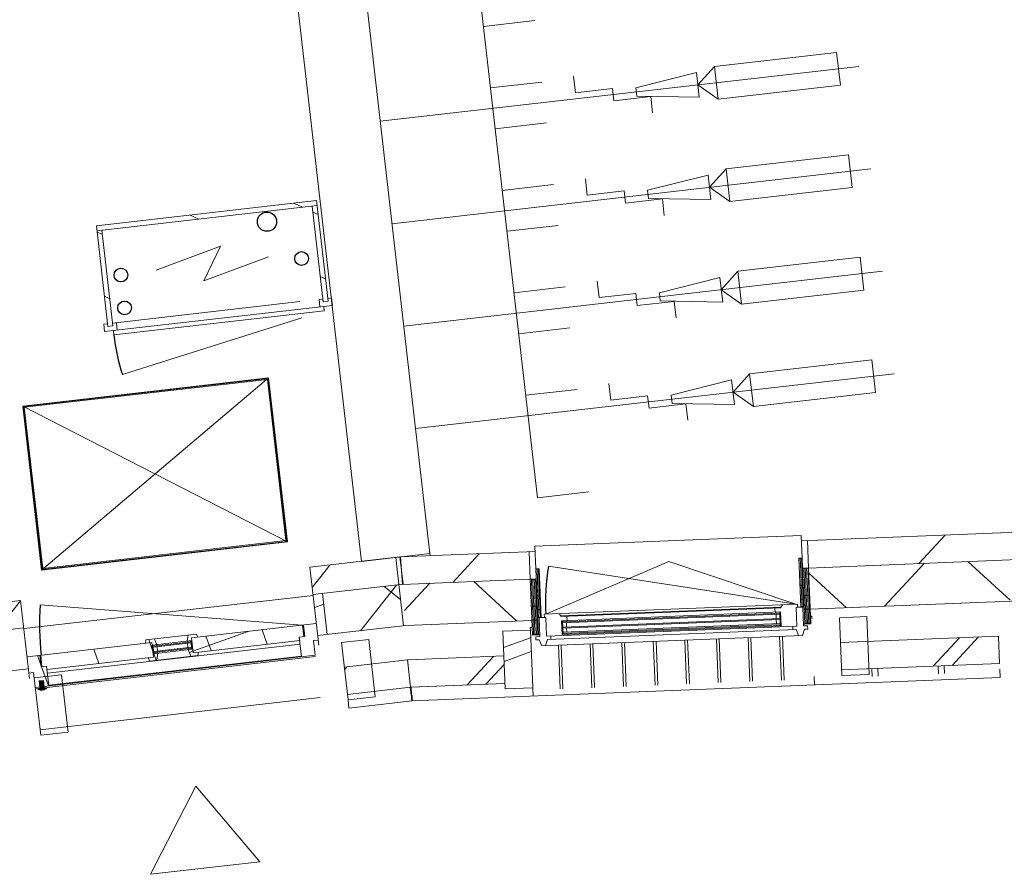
# Model space of a CAD drawing. Header units: metres. Extents: x 136266 to 136452, y 453403 to 453560.
# Tile 128 of 133: x 136327.42 to 136331, y 453534.25 to 453537.35. Entities that reach past the tile are written whole.
import ezdxf

# ---------------------------------------------------------------- set-up
doc = ezdxf.new("R2010")
doc.units = ezdxf.units.M
for name, color, linetype, lineweight in [('A-DETL-BEBOUWING', 253, 'Continuous', 9), ('A-DETL-GENF', 92, 'Continuous', 5), ('A-DETL-GENF-4', 252, 'Continuous', 9), ('A-FLOR', 192, 'Continuous', 5)]:
    doc.layers.add(name, color=color, linetype=linetype, lineweight=lineweight)
pattern_1 = [(76.77799999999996, (1020.113961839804, 631.9547653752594), (-389.3964602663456, 91.48987229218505), [])]
pattern_2 = [(45.00000000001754, (-3.875597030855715e-06, -2.347806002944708e-05), (-141.4213562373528, 141.4213562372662), []), (135.0000000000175, (-3.875597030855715e-06, -2.347806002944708e-05), (-141.4213562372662, -141.4213562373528), [])]
pattern_3 = [(0, (0, 0), (0, 200), [])]

# ---------------------------------------------------------------- blocks, each defined once
blk = doc.blocks.new('859-DO-0010 29-09-2022')
at = {"layer": 'A-DETL-BEBOUWING'}
h = blk.add_hatch(dxfattribs=at)
h.set_pattern_fill('FP_1334', color=256, angle=44.99999999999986, style=0, pattern_type=2)
h.set_pattern_definition([(72.53299999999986, (37787.89033130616, 90694.87552132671), (-404.6401323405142, 127.3263652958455), []), (162.5329999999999, (37787.89033130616, 90694.87552132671), (-127.3263652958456, -404.6401323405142), [])])
h.paths.add_polyline_path([(34501.60545019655, 88981.7613860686), (34908.70182796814, 89193.97753777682), (34839.3636624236, 89326.98963797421), (34427.33727352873, 89112.20351009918), (34492.64533698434, 88997.49862712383)])
h.paths.add_polyline_path([(35806.97687796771, 89662.24128242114), (36452.52893759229, 89998.76251253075), (36383.19077204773, 90131.77461272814), (35737.63871242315, 89795.25338261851), (35782.84589223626, 89708.53199500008)])
h.paths.add_polyline_path([(37453.66667841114, 90520.64777186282), (38099.21873803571, 90857.16900197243), (38029.88057249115, 90990.18110216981), (37384.32851286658, 90653.65987206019)])
h.paths.add_polyline_path([(40595.41248507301, 92158.41524202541), (41074.17430968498, 92407.99002959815), (40994.96255787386, 92535.85510664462), (40526.07431952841, 92291.42734222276)])
h = blk.add_hatch(dxfattribs=at)
h.set_pattern_fill('FP_1337', color=256, angle=44.99999999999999, style=0, pattern_type=2)
h.set_pattern_definition([(72.53199999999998, (37802.82584073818, 90448.84054524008), (-381.5538991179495, 120.0692386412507), []), (72.53199999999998, (38866.93386518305, 91003.52480288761), (-381.5538991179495, 120.0692386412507), [])])
h.paths.add_polyline_path([(34613.57508078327, 88786.3880224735), (34917.795616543, 88944.96824575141), (34871.57190518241, 89033.64388224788), (34564.11622446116, 88873.37728362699), (34588.84565262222, 88829.88265305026)])
h.paths.add_polyline_path([(36004.07216362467, 89511.20870991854), (36513.9570734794, 89776.99505024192), (36467.73336211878, 89865.67068673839), (35957.84845226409, 89599.88434641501), (35980.96030794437, 89555.54652816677)])
h.paths.add_polyline_path([(37600.23362056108, 90343.23551440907), (37910.59932061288, 90505.01901100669), (37864.37560925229, 90593.69464750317), (37554.00990920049, 90431.91115090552), (37598.53091622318, 90346.50198493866)])
h = blk.add_hatch(dxfattribs=at)
h.set_pattern_fill('FP_739', color=256, style=0, pattern_type=2)
h.set_pattern_definition(pattern_3)
h.paths.add_polyline_path([(32873.7355492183, 89801.29785661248), (33558.91209248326, 90225.76117017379), (33549.43276290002, 90241.06287957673), (32864.25621963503, 89816.59956601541)])
h = blk.add_hatch(dxfattribs=at)
h.set_pattern_fill('FP_751', color=256, style=0, pattern_type=2)
h.set_pattern_definition(pattern_3)
h.paths.add_polyline_path([(33727.93068053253, 89918.74860220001), (33743.23238993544, 89928.22793178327), (33558.91209248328, 90225.76117017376), (33543.61038308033, 90216.28184059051)])
h = blk.add_hatch(dxfattribs=at)
h.set_pattern_fill('FP_1518', color=256, angle=44.99999999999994, style=0, pattern_type=2)
h.set_pattern_definition([(72.53299999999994, (1064.096710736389, 554.7054708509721), (-381.5559946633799, 120.0625792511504), [])])
h.paths.add_polyline_path([(35737.63871242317, 89795.2533826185), (36414.22692876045, 90147.95351802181), (36368.00148506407, 90236.62825148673), (35691.4132687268, 89883.9281160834), (35725.83662980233, 89817.89343638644)])
h = blk.add_hatch(dxfattribs=at)
h.set_pattern_fill('FP_2215', color=256, angle=-148.2219999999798, style=0, pattern_type=2)
h.set_pattern_definition([(45.00000000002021, (-0.0002923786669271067, -0.0001873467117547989), (-141.4213562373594, 141.4213562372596), [])])
h.paths.add_polyline_path([(33090.73632697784, 89485.19081389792), (33745.30945143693, 89890.69546829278), (33736.88338069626, 89904.29698776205), (33082.31025623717, 89498.79233336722)])
h = blk.add_hatch(dxfattribs=at)
h.set_pattern_fill('FP_1658', color=256, angle=117.5326781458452, style=0, pattern_type=2)
h.set_pattern_definition([(297.5326781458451, (35657.07790824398, 89796.70176216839), (-45.04676460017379, -23.48252539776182), [50.8, 0, 0, 0]), (297.5326781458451, (35661.58258470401, 89799.05001470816), (-45.04676460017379, -23.48252539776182), [50.8, 0, 0, 0]), (297.5326781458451, (35666.08726116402, 89801.39826724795), (-45.04676460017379, -23.48252539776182), [50.8, 0, 0, 0]), (297.5326781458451, (35670.59193762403, 89803.74651978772), (-45.04676460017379, -23.48252539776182), [50.8, 0, 0, 0]), (297.5326781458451, (35675.09661408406, 89806.0947723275), (-45.04676460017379, -23.48252539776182), [50.8, 0, 0, 0]), (297.5326781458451, (35679.60129054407, 89808.44302486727), (-45.04676460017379, -23.48252539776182), [50.8, 0, 0, 0]), (297.5326781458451, (35684.10596700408, 89810.79127740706), (-45.04676460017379, -23.48252539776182), [50.8, 0, 0, 0]), (297.5326781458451, (35688.61064346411, 89813.13952994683), (-45.04676460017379, -23.48252539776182), [50.8, 0, 0, 0]), (297.5326781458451, (35693.11531992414, 89815.4877824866), (-45.04676460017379, -23.48252539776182), [50.8, 0, 0, 0]), (297.5326781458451, (35697.61999638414, 89817.83603502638), (-45.04676460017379, -23.48252539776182), [50.8, 0, 0, 0])])
h.paths.add_polyline_path([(35718.13027106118, 89785.08378500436), (35701.0268568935, 89817.89343638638), (35690.3858888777, 89812.34638314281), (35772.20492422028, 89655.39210490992), (35782.84589223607, 89660.93915815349)])
h = blk.add_hatch(dxfattribs=at)
h.set_pattern_fill('FP_751', color=256, style=0, pattern_type=2)
h.set_pattern_definition(pattern_3)
h.paths.add_polyline_path([(33058.05584667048, 89503.76461822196), (33073.35755607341, 89513.24394780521), (32889.03725862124, 89810.77718619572), (32873.7355492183, 89801.29785661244)])
h = blk.add_hatch(dxfattribs=at)
h.set_pattern_fill('FP_939', color=256, angle=175.75467814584, style=0, pattern_type=2)
h.set_pattern_definition([(297.53267814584, (35693.68929169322, 89774.06108875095), (-45.0467646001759, -23.48252539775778), [50.8, 0, 0, 0]), (297.53267814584, (35698.19354053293, 89776.41009756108), (-45.0467646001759, -23.48252539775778), [50.8, 0, 0, 0]), (297.53267814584, (35702.6987126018, 89778.7580350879), (-45.0467646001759, -23.48252539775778), [50.8, 0, 0, 0]), (297.53267814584, (35707.20288741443, 89781.10604664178), (-45.0467646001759, -23.48252539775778), [50.8, 0, 0, 0]), (297.53267814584, (35711.70813351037, 89783.45498142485), (-45.0467646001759, -23.48252539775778), [50.8, 0, 0, 0]), (297.53267814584, (35716.21230832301, 89785.80299297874), (-45.0467646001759, -23.48252539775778), [50.8, 0, 0, 0]), (297.53267814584, (35720.71748039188, 89788.15093050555), (-45.0467646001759, -23.48252539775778), [50.8, 0, 0, 0]), (297.53267814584, (35725.22165520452, 89790.49894205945), (-45.0467646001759, -23.48252539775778), [50.8, 0, 0, 0]), (297.53267814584, (35729.72690130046, 89792.84787684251), (-45.0467646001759, -23.48252539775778), [50.8, 0, 0, 0]), (297.53267814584, (35734.23107611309, 89795.19588839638), (-45.0467646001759, -23.48252539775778), [50.8, 0, 0, 0])])
h.paths.add_polyline_path([(35737.63871242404, 89795.25338261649), (35718.13027106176, 89785.0837850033), (35811.9679217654, 89605.07407606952), (35831.47636312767, 89615.24367368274), (35740.97015343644, 89788.86264582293)])
h = blk.add_hatch(dxfattribs=at)
h.set_pattern_fill('FP_1048', color=256, angle=-62.46844116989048, style=0, pattern_type=2)
h.set_pattern_definition([(336.6695588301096, (-42158.44491726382, 232594.6448433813), (158.4133664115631, 367.2944395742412), []), (336.6695588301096, (-41715.33911864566, 231479.4512076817), (158.4133664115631, 367.2944395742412), [])])
h.paths.add_polyline_path([(35916.24711203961, 89679.69241926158), (36013.31690589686, 89493.473582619), (36101.99254239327, 89539.69729397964), (36004.92274853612, 89725.91613062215)])
h = blk.add_hatch(color=256, dxfattribs=at)
h.paths.add_polyline_path([(35711.09032322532, 89606.05392957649), (35698.67586054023, 89599.58236745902), (35700.52487828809, 89596.03537812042), (35712.93934097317, 89602.50694023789)])
h.paths.add_polyline_path([(35732.35402732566, 89565.26355218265), (35719.93956464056, 89558.79199006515), (35721.78858238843, 89555.24500072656), (35734.20304507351, 89561.71656284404)])
h.paths.add_polyline_path([(35022.08764420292, 89246.88223205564), (35009.67318151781, 89240.41066993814), (35011.52219926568, 89236.86368059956), (35023.93666195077, 89243.33524271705)])
h.paths.add_polyline_path([(35043.35134830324, 89206.09185466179), (35030.93688561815, 89199.62029254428), (35032.78590336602, 89196.07330320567), (35045.2003660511, 89202.54486532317)])
for points in [[(35712.93934097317, 89602.50694023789), (35011.52219926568, 89236.86368059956), (35013.37121701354, 89233.31669126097), (35714.78835872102, 89598.9599508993)], [(35721.72217527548, 89585.65874087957), (35020.30503356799, 89220.01548124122), (35022.15405131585, 89216.4684919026), (35723.57119302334, 89582.11175154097)], [(35730.50500957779, 89568.81054152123), (35029.08786787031, 89203.16728188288), (35030.93688561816, 89199.62029254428), (35732.35402732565, 89565.26355218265)], [(33820.53103589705, 88595.12949494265), (33702.36783550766, 88521.92800538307), (33704.47435319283, 88518.52762551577), (33822.63755358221, 88591.72911507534)], [(33830.53699490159, 88578.9776905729), (33712.3737945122, 88505.77620101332), (33714.48031219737, 88502.375821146), (33832.64351258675, 88575.57731070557)], [(33381.3177702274, 88231.28470113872), (33399.74979997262, 88201.53137729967), (33413.32472798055, 88209.940974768), (33394.89269823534, 88239.69429860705)], [(33389.57280410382, 88204.6374944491), (33392.20595121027, 88200.38701961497), (33417.70880021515, 88216.18590225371), (33415.0756531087, 88220.43637708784)]]:
    blk.add_hatch(color=256, dxfattribs=at).paths.add_polyline_path(points)
h = blk.add_hatch(dxfattribs=at)
h.set_pattern_fill('FP_1518', color=256, angle=44.99999999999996, style=0, pattern_type=2)
h.set_pattern_definition([(72.53299999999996, (1064.096710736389, 554.7054708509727), (-381.5559946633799, 120.0625792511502), [])])
h.paths.add_polyline_path([(34427.33727352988, 89112.20351009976), (34839.36366242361, 89326.98963797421), (34793.13821872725, 89415.66437143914), (34377.82515575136, 89199.16492612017), (34407.53706523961, 89146.97992903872)])
h = blk.add_hatch(dxfattribs=at)
h.set_pattern_fill('FP_1659', color=256, angle=117.5326781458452, style=0, pattern_type=2)
h.set_pattern_definition([(297.5326781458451, (34884.30952900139, 89393.86366151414), (45.04676460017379, 23.48252539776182), [50.8, 0, 0, 0]), (297.5326781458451, (34879.80485254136, 89391.51540897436), (45.04676460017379, 23.48252539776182), [50.8, 0, 0, 0]), (297.5326781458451, (34875.30017608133, 89389.16715643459), (45.04676460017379, 23.48252539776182), [50.8, 0, 0, 0]), (297.5326781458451, (34870.79549962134, 89386.81890389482), (45.04676460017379, 23.48252539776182), [50.8, 0, 0, 0]), (297.5326781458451, (34866.29082316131, 89384.47065135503), (45.04676460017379, 23.48252539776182), [50.8, 0, 0, 0]), (297.5326781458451, (34861.78614670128, 89382.12239881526), (45.04676460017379, 23.48252539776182), [50.8, 0, 0, 0]), (297.5326781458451, (34857.28147024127, 89379.77414627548), (45.04676460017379, 23.48252539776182), [50.8, 0, 0, 0]), (297.5326781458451, (34852.77679378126, 89377.42589373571), (45.04676460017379, 23.48252539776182), [50.8, 0, 0, 0]), (297.5326781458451, (34848.27211732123, 89375.07764119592), (45.04676460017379, 23.48252539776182), [50.8, 0, 0, 0]), (297.5326781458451, (34843.76744086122, 89372.72938865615), (45.04676460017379, 23.48252539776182), [50.8, 0, 0, 0])])
h.paths.add_polyline_path([(34859.79470822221, 89361.34912340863), (34852.40965763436, 89375.51594021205), (34841.76868961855, 89369.96888696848), (34923.58772496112, 89213.01460873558), (34934.22869297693, 89218.56166197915), (34869.51307180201, 89342.70628883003)])
h = blk.add_hatch(dxfattribs=at)
h.set_pattern_fill('FP_419', color=256, angle=117.5326781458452, style=0, pattern_type=2)
h.set_pattern_definition([(297.5326781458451, (34881.90450180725, 89350.88441251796), (45.04676460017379, 23.48252539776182), [50.8, 0, 0, 0]), (297.5326781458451, (34877.39982534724, 89348.53615997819), (45.04676460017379, 23.48252539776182), [50.8, 0, 0, 0]), (297.5326781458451, (34872.89514888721, 89346.1879074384), (45.04676460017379, 23.48252539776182), [50.8, 0, 0, 0]), (297.5326781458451, (34868.39047242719, 89343.83965489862), (45.04676460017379, 23.48252539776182), [50.8, 0, 0, 0]), (297.5326781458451, (34863.88579596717, 89341.49140235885), (45.04676460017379, 23.48252539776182), [50.8, 0, 0, 0]), (297.5326781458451, (34859.38111950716, 89339.14314981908), (45.04676460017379, 23.48252539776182), [50.8, 0, 0, 0]), (297.5326781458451, (34854.87644304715, 89336.7948972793), (45.04676460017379, 23.48252539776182), [50.8, 0, 0, 0]), (297.5326781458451, (34850.37176658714, 89334.44664473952), (45.04676460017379, 23.48252539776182), [50.8, 0, 0, 0]), (297.5326781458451, (34845.86709012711, 89332.09839219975), (45.04676460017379, 23.48252539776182), [50.8, 0, 0, 0]), (297.5326781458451, (34841.36241366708, 89329.75013965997), (45.04676460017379, 23.48252539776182), [50.8, 0, 0, 0])])
h.paths.add_polyline_path([(34858.87210378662, 89337.1592355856), (34839.36366242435, 89326.98963797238), (34933.20131312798, 89146.97992903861), (34952.70975449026, 89157.14952665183)])
h = blk.add_hatch(dxfattribs=at)
h.set_pattern_fill('FP_841', color=256, angle=44.99999999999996, style=0, pattern_type=2)
h.set_pattern_definition(pattern_1)
h.paths.add_polyline_path([(34148.37919008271, 88939.39042475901), (34415.52168222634, 89104.88381259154), (34362.85874009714, 89189.89330927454), (34095.71624795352, 89024.39992144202), (34112.38146020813, 88997.49862712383)])
h = blk.add_hatch(dxfattribs=at)
h.set_pattern_fill('FP_1341', color=256, angle=-62.46844116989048, style=0, pattern_type=2)
h.set_pattern_definition([(44.9995588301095, (7.112611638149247e-05, -0.0003415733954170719), (-282.840534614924, 282.8448903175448), []), (44.9995588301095, (1200.000144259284, 0.0003013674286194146), (-282.840534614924, 282.8448903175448), [])])
h.paths.add_polyline_path([(34927.04035881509, 88927.23311845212), (35015.71599531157, 88973.45682981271), (34918.64620145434, 89159.6756664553), (34829.97056495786, 89113.4519550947), (34920.07327676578, 88940.59877899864)])
h = blk.add_hatch(dxfattribs=at)
h.set_pattern_fill('FP_1243', color=256, angle=45.00000000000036, style=0, pattern_type=2)
h.set_pattern_definition([(76.77800000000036, (32199.25986538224, 87555.47061238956), (-412.9549461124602, 97.02500956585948), []), (166.7780000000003, (32199.25986538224, 87555.47061238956), (-97.02500956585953, -412.9549461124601), [])])
h.paths.add_polyline_path([(29904.00327453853, 86133.5706925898), (30286.33333705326, 86370.42218262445), (30206.55572454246, 86497.45123973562), (29825.00886134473, 86261.08493761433), (29874.62609027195, 86180.991887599)])
h.paths.add_polyline_path([(31147.47953845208, 86903.89778639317), (31816.50427734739, 87318.35514094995), (31736.72666483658, 87445.38419806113), (31068.4851252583, 87031.41203141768), (31123.51115496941, 86942.58799498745)])
h.paths.add_polyline_path([(32677.65047874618, 87851.83074471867), (33297.36970956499, 88235.74359284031), (33218.37529637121, 88363.25783786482), (32598.65606555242, 87979.34498974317), (32653.68209526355, 87890.52095331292)])
h.paths.add_polyline_path([(34257.12692711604, 88830.30820947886), (34494.51609542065, 88977.36956756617), (34415.52168222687, 89104.88381259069), (34178.13251392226, 88957.82245450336), (34199.29510726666, 88923.66140432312)])
h = blk.add_hatch(dxfattribs=at)
h.set_pattern_fill('FP_1484', color=256, angle=45.00000000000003, style=0, pattern_type=2)
h.set_pattern_definition([(76.77800000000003, (34498.06118259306, 88979.56528492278), (-412.9549461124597, 97.02500956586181), []), (166.778, (34498.06118259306, 88979.56528492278), (-97.0250095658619, -412.9549461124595), [])])
h.paths.add_polyline_path([(34494.51609542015, 88977.36956756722), (34501.60545019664, 88981.76138606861), (34427.33727352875, 89112.20351009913), (34415.5216822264, 89104.88381259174), (34482.04624746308, 88997.49862712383)])
h = blk.add_hatch(dxfattribs=at)
h.set_pattern_fill('FP_1252', color=256, angle=31.77800000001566, style=0, pattern_type=2)
h.set_pattern_definition([(45.00000000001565, (-3.879140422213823e-06, -2.347560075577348e-05), (-141.4213562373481, 141.4213562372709), [])])
h.paths.add_polyline_path([(34227.37360327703, 88811.87617973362), (34257.12692711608, 88830.30820947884), (34178.13251392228, 88957.82245450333), (34148.37919008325, 88939.39042475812), (34199.29510726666, 88857.20100810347)])
h = blk.add_hatch(dxfattribs=at)
h.set_pattern_fill('FP_1242', color=256, angle=45.00000000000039, style=0, pattern_type=2)
h.set_pattern_definition([(76.77800000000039, (32317.75116291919, 87364.19822807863), (-389.3964602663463, 91.48987229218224), []), (76.77800000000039, (33337.86512475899, 87996.15440766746), (-389.3964602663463, 91.48987229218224), [])])
h.paths.add_polyline_path([(30022.49489432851, 85942.29932505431), (30314.7148903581, 86123.32809643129), (30262.05194822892, 86208.33759311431), (29969.83195219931, 86027.30882173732), (29996.1634232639, 85984.8040733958)])
h.paths.add_polyline_path([(31356.08122472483, 86768.44913751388), (31844.88583065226, 87071.2610547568), (31792.22288852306, 87156.27055143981), (31303.41828259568, 86853.45863419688), (31329.74975366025, 86810.95388585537)])
h.paths.add_polyline_path([(32886.25216501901, 87716.3820958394), (33096.82068830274, 87846.82820349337), (33086.81495801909, 87862.97963865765), (33265.33490105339, 87973.57181712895), (33275.86748947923, 87957.7467678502), (33375.05677094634, 88019.19401308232), (33322.39382881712, 88104.20350976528), (32833.58922288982, 87801.39159252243), (32859.92069395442, 87758.8868441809)])
h.paths.add_polyline_path([(34416.42310531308, 88664.3150541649), (34613.00771521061, 88786.09820003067), (34560.34477308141, 88871.10769671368), (34363.76016318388, 88749.32455084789), (34390.09163424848, 88706.81980250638)])
h = blk.add_hatch(dxfattribs=at)
h.set_pattern_fill('FP_1250', color=256, angle=31.77800000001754, style=0, pattern_type=2)
h.set_pattern_definition(pattern_2)
h.paths.add_polyline_path([(34207.28129999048, 88717.08536082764), (34249.78604833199, 88743.41683189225), (34221.34805958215, 88789.3219601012), (34235.79967401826, 88798.27466026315), (34204.20190874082, 88849.28035827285), (34164.24744529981, 88824.52877547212), (34186.365880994, 88788.82478686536), (34169.36398165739, 88778.29219843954), (34199.29510726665, 88729.9768210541)])
h = blk.add_hatch(dxfattribs=at)
h.set_pattern_fill('FP_1485', color=256, angle=44.99999999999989, style=0, pattern_type=2)
h.set_pattern_definition([(76.70999999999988, (34613.27998994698, 88786.20552139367), (-389.287603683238, 91.95195277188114), []), (76.70999999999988, (35634.13924233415, 89416.95537681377), (-389.287603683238, 91.95195277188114), [])])
h.paths.add_polyline_path([(34612.98469237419, 88786.02324397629), (34613.57508078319, 88786.38802247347), (34564.1162244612, 88873.37728362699), (34560.42217580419, 88871.09487174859)])
h = blk.add_hatch(dxfattribs=at)
h.set_pattern_fill('FP_1251', color=256, angle=31.77800000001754, style=0, pattern_type=2)
h.set_pattern_definition(pattern_2)
h.paths.add_polyline_path([(33389.34569039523, 88280.95884414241), (33720.88272745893, 88486.3443184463), (33692.44473870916, 88532.2494466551), (33346.45608720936, 88317.91127218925), (33368.5745229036, 88282.20728358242), (33383.02613733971, 88291.15998374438)])
h.paths.add_polyline_path([(33844.14649764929, 88562.70558453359), (34175.68353471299, 88768.09105883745), (34169.36398165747, 88778.29219843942), (34183.81559609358, 88787.24489860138), (34161.69716039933, 88822.94888720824), (33815.70850889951, 88608.61071274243)])
h = blk.add_hatch(dxfattribs=at)
h.set_pattern_fill('FP_1251', color=256, angle=31.77800000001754, style=0, pattern_type=2)
h.set_pattern_definition(pattern_2)
h.paths.add_polyline_path([(33713.7838632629, 88467.8305389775), (33735.95933845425, 88481.56813080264), (33728.48815941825, 88506.34825317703), (33714.03654498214, 88497.39555301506), (33720.88272745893, 88486.3443184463), (33704.73092308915, 88476.33835944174)])
h.paths.add_polyline_path([(33672.48469946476, 88519.88430590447), (33692.44473870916, 88532.2494466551), (33697.7110329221, 88523.74849698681), (33712.16264735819, 88532.70119714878), (33694.81009281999, 88547.83084118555), (33668.89853352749, 88531.77876464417)])
h.paths.add_polyline_path([(33841.70899276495, 88547.07949297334), (33863.88446795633, 88560.81708479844), (33860.29830201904, 88572.71154353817), (33844.14649764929, 88562.70558453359), (33837.30031517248, 88573.75681910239), (33822.84870073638, 88564.80411894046), (33840.90950358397, 88547.83084118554)])
h.paths.add_polyline_path([(33806.52318867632, 88591.15706291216), (33820.97480311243, 88600.10976307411), (33815.70850889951, 88608.61071274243), (33835.66854814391, 88620.97585349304), (33826.61560797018, 88629.48367395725), (33799.94855112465, 88612.96357060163)])
h = blk.add_hatch(color=256, dxfattribs=at)
h.paths.add_polyline_path([(33818.42451821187, 88598.52987480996), (33806.52318867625, 88591.1570629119), (33808.62970636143, 88587.75668304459), (33820.53103589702, 88595.12949494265)])
h.paths.add_polyline_path([(33832.64351258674, 88575.57731070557), (33820.74218305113, 88568.20449880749), (33822.8487007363, 88564.80411894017), (33834.75003027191, 88572.17693083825)])
h.paths.add_polyline_path([(33712.16264735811, 88532.70119714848), (33700.26131782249, 88525.3283852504), (33702.36783550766, 88521.92800538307), (33714.26916504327, 88529.30081728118)])
h.paths.add_polyline_path([(33726.38164173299, 88509.74863304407), (33714.48031219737, 88502.375821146), (33716.58682988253, 88498.97544127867), (33728.48815941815, 88506.34825317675)])
h = blk.add_hatch(dxfattribs=at)
h.set_pattern_fill('FP_841', color=256, angle=44.99999999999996, style=0, pattern_type=2)
h.set_pattern_definition(pattern_1)
h.paths.add_polyline_path([(32579.95397628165, 87967.75914247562), (33248.12862020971, 88381.68986761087), (33195.46567808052, 88466.69936429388), (32527.29103415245, 88052.76863915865), (32560.46868769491, 87999.21265624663)])
h = blk.add_hatch(dxfattribs=at)
h.set_pattern_fill('FP_1250', color=256, angle=31.77800000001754, style=0, pattern_type=2)
h.set_pattern_definition(pattern_2)
h.paths.add_polyline_path([(33378.43870733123, 88203.621675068), (33420.94345567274, 88229.9531461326), (33383.02613733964, 88291.15998374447), (33366.02423800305, 88280.62739531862), (33343.90580230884, 88316.33138392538), (33303.95133886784, 88291.57980112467), (33335.54910414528, 88240.57410311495), (33350.0007185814, 88249.52680327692)])
for centre, radius in [((33418.84284201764, 90094.87627771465), 35.00000000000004), ((33590.03112800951, 90027.41650644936), 25.00000000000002), ((33021.06900858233, 89692.59251289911), 25.00000000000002), ((33084.26453913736, 89590.58111687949), 25.00000000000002)]:
    blk.add_circle(centre, radius)
for centre, radius, start, end in [((33745.30945143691, 89890.69546829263), 770.0000000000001, 211.7780000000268, 222.7780000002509), ((35752.27654794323, 89656.8446264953), 911.0000000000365, 196.5326781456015, 207.5326781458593), ((34159.9969704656, 88821.89562836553), 954.9999999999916, 200.7780000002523, 211.7780000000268)]:
    blk.add_arc(centre, radius, start, end)
blk.add_open_spline([(34628.56543177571, 88762.51644139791), (34629.56306808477, 88760.76739375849), (34631.53148988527, 88757.30578493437), (34634.23453109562, 88752.56030301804), (34636.51107584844, 88748.5615655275), (34638.79058012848, 88744.55830872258), (34639.47199582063, 88743.36136191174), (34639.41030813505, 88743.4698088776)], degree=3, knots=[0, 0, 0, 0, 0.08333333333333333, 0.1666666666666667, 0.25, 0.3333333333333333, 0.5, 0.5, 0.5, 0.5])
for p, q in [((29345.75880928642, 97051.23039353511), (34256.59686478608, 89124.0646388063)), ((34469.12060649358, 89255.72199412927), (30974.93440067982, 94896.10209185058)), ((33549.43276289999, 90241.06287957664), (32864.25621963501, 89816.59956601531)), ((32873.73554921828, 89801.29785661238), (33558.91209248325, 90225.76117017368)), ((33543.6103830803, 90216.28184059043), (33727.93068053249, 89918.74860219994)), ((33743.23238993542, 89928.2279317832), (33549.43276289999, 90241.06287957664)), ((35671.90482736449, 89873.75851847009), (36368.00148506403, 90236.6282514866)), ((35737.63871242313, 89795.25338261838), (36414.22692876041, 90147.95351802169)), ((35806.97687796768, 89662.24128242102), (36483.56509430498, 90014.94141782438)), ((33055.10721729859, 89481.94019188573), (33764.08641963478, 89921.14912924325)), ((33722.66438632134, 89927.24955186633), (33710.76305678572, 89919.87673996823)), ((33727.93068053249, 89918.74860219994), (33743.23238993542, 89928.2279317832)), ((33749.86742525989, 89944.10169334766), (33737.96609572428, 89936.72888144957)), ((33764.08641963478, 89921.14912924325), (33749.86742525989, 89944.10169334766)), ((33090.73632697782, 89485.1908138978), (33745.3094514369, 89890.69546829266)), ((33710.76305678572, 89919.87673996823), (33724.98205116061, 89896.92417586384)), ((33745.3094514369, 89890.69546829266), (33736.88338069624, 89904.29698776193)), ((34803.4015713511, 89443.56891574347), (35662.6597386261, 89891.49346516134)), ((35701.02685689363, 89817.89343638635), (35662.6597386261, 89891.49346516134)), ((33651.15220369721, 89882.94812576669), (33068.09126186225, 89521.7448974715)), ((35691.41326872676, 89883.92811608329), (35737.63871242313, 89795.25338261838)), ((36467.73336211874, 89865.67068673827), (35957.84845226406, 89599.88434641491)), ((36513.95707347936, 89776.9950502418), (36467.73336211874, 89865.67068673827)), ((32864.25621963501, 89816.59956601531), (33058.05584667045, 89503.76461822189)), ((33682.40859371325, 89832.49348202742), (33180.13661463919, 89367.7426362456)), ((33073.35755607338, 89513.24394780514), (32889.0372586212, 89810.77718619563)), ((36004.07216362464, 89511.20870991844), (36513.95707347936, 89776.9950502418)), ((36004.09604510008, 89511.16289566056), (36513.98095495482, 89776.94923598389)), ((36523.2018157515, 89759.25992294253), (36537.06892915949, 89732.65723199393)), ((34639.41602087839, 88743.45974405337), (36537.07427525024, 89732.64697604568)), ((36004.92274853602, 89725.9161306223), (35916.24711203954, 89679.69241926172)), ((36101.99254239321, 89539.69729397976), (36004.92274853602, 89725.9161306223)), ((35916.24711203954, 89679.69241926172), (36013.31690589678, 89493.47358261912)), ((36315.56921829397, 89673.52368181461), (36328.52763933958, 89648.664227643)), ((36335.52123650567, 89683.92401687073), (36348.47965755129, 89659.06456269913)), ((35752.27654794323, 89656.8446264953), (34878.93948047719, 89397.60850518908)), ((35756.71028461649, 89659.15589868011), (34940.01598940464, 89233.41956223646)), ((35268.01083740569, 89600.42835477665), (35752.27654794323, 89656.8446264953)), ((35708.58559986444, 89634.06887762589), (35707.28099049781, 89624.17796468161)), ((35762.25733786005, 89648.51493066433), (35756.71028461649, 89659.15589868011)), ((35779.10553721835, 89657.29776496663), (35757.82360118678, 89646.20365847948)), ((35757.82360118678, 89646.20365847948), (35789.25690290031, 89585.90483972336)), ((35772.2049242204, 89655.39210490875), (35761.56395620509, 89649.84505166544)), ((35810.53883893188, 89596.99894621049), (35779.10553721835, 89657.29776496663)), ((35818.55423292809, 89640.03232598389), (35822.95445049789, 89642.32601560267)), ((35822.95445049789, 89642.32601560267), (35827.56337502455, 89633.48424794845)), ((34944.44972607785, 89235.73083442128), (35268.01083740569, 89600.42835477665)), ((35707.28099049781, 89624.17796468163), (34996.99637544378, 89253.9121606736)), ((35708.49779245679, 89621.84376124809), (34998.21317740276, 89251.57795724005)), ((35007.01293951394, 89239.02390662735), (35713.7505652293, 89607.44069288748)), ((35712.9393409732, 89602.50694023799), (35011.52219926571, 89236.86368059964)), ((35013.37121701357, 89233.31669126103), (35714.78835872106, 89598.95995089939)), ((35688.98935109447, 89611.67416363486), (35696.01561853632, 89598.1956041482)), ((35698.67586054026, 89599.5823674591), (35700.52487828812, 89596.03537812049)), ((35707.28099049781, 89624.17796468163), (35708.4977924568, 89621.84376124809)), ((35713.7505652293, 89607.44069288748), (35711.09032322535, 89606.05392957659)), ((35711.09032322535, 89606.05392957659), (35734.20304507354, 89561.71656284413)), ((35711.09032322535, 89606.05392957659), (35736.86328707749, 89563.10332615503)), ((35736.86328707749, 89563.10332615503), (35713.7505652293, 89607.44069288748)), ((35734.20304507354, 89561.71656284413), (35713.7505652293, 89607.44069288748)), ((35807.53418509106, 89602.7628038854), (35811.96792176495, 89605.07407607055)), ((35823.84004895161, 89603.93276276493), (35810.53883893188, 89596.99894621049)), ((35829.38710219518, 89593.29179474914), (35823.84004895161, 89603.93276276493)), ((32901.27357748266, 89109.53985907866), (33666.35904762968, 89583.50633824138)), ((33665.71211653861, 89580.75288946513), (32904.0270262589, 89108.89292798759)), ((33664.74171990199, 89576.62271630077), (32908.15719942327, 89107.92253135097)), ((33217.25123025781, 88599.48287898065), (33666.35904762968, 89583.50633824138)), ((33975.45307846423, 89075.06668587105), (33664.74171990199, 89576.62271630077)), ((33979.58325162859, 89074.09628923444), (33665.71211653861, 89580.75288946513)), ((33666.35904762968, 89583.50633824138), (33982.33670040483, 89073.44935814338)), ((34980.29853253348, 89125.85880396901), (35821.82175311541, 89564.53826464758)), ((34981.43008103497, 89164.79104764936), (35789.25690290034, 89585.90483972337)), ((34989.63737628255, 89155.53684294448), (35792.14371413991, 89573.87710839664)), ((35721.72217527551, 89585.65874087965), (35020.30503356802, 89220.0154812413)), ((35022.15405131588, 89216.46849190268), (35723.57119302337, 89582.11175154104)), ((35730.50500957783, 89568.8105415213), (35029.08786787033, 89203.16728188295)), ((35736.86328707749, 89563.10332615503), (35030.12566136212, 89194.68653989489)), ((35030.93688561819, 89199.62029254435), (35732.35402732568, 89565.26355218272)), ((35702.37389603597, 89592.48838878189), (35709.30771259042, 89579.18717876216)), ((35711.15673033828, 89575.64018942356), (35718.09054689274, 89562.33897940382)), ((35775.95569288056, 89578.97102316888), (35781.50274612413, 89568.33005515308)), ((35792.14371413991, 89573.87710839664), (35809.40729043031, 89558.06670253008)), ((35818.7461341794, 89587.74474150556), (35829.38710219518, 89593.29179474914)), ((35821.82175311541, 89564.53826464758), (35818.7461341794, 89587.74474150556)), ((36101.63924524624, 89562.00897815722), (36114.59766629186, 89537.14952398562)), ((36121.59126345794, 89572.40931321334), (36134.54968450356, 89547.54985904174)), ((33094.21158577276, 89506.16514526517), (33079.99259139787, 89529.11770936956)), ((35719.12834038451, 89553.85823741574), (35720.97735813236, 89550.31124807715)), ((35719.9395646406, 89558.79199006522), (35721.78858238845, 89555.24500072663)), ((35748.1869745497, 89526.15303158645), (35821.96806585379, 89384.6112764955)), ((35757.05444789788, 89530.77557595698), (35830.83562950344, 89389.23364763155)), ((36013.31690589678, 89493.47358261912), (36101.99254239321, 89539.69729397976)), ((33052.78955245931, 89512.26556788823), (33040.8882229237, 89504.89275599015)), ((33040.8882229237, 89504.89275599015), (33055.10721729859, 89481.94019188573)), ((33058.05584667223, 89503.76461821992), (33052.78955245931, 89512.26556788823)), ((33058.05584667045, 89503.76461822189), (33073.35755607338, 89513.24394780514)), ((33082.31025623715, 89498.7923333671), (33090.73632697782, 89485.1908138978)), ((35646.21103104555, 89472.99377132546), (35719.99108388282, 89331.45400843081)), ((35655.07850439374, 89477.61631569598), (35728.85864753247, 89336.07637956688)), ((34812.64666008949, 89425.83396905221), (34377.82515575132, 89199.16492612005)), ((34841.76868961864, 89369.96888696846), (34803.4015713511, 89443.56891574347)), ((35544.23508754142, 89419.83451106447), (35618.01410191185, 89278.29674036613)), ((35553.1025608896, 89424.45705543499), (35626.8816655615, 89282.91911150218)), ((35938.50838280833, 89420.64718031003), (35924.6847734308, 89447.166413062)), ((34839.36366242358, 89326.9896379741), (34793.1382187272, 89415.66437143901)), ((35442.25914403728, 89366.67525080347), (35516.03711994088, 89225.13947230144)), ((35451.12661738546, 89371.29779517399), (35524.90468359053, 89229.7618434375)), ((34427.33727352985, 89112.20351009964), (34839.36366242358, 89326.9896379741)), ((35340.28320053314, 89313.51599054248), (35414.06013796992, 89171.98220423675)), ((35349.15067388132, 89318.138534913), (35422.92770161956, 89176.60457537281)), ((34256.59686478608, 89124.0646388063), (34469.12060649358, 89255.72199412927)), ((34996.99637544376, 89253.91216067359), (34988.14067415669, 89258.50658329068)), ((34998.21317740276, 89251.57795724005), (34996.99637544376, 89253.91216067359)), ((34996.99637544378, 89253.9121606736), (34998.21317740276, 89251.57795724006)), ((35009.67318151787, 89240.41066993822), (35032.78590336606, 89196.07330320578)), ((35030.12566136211, 89194.68653989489), (35009.67318151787, 89240.41066993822)), ((35024.74788620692, 89248.26899536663), (35017.72161876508, 89261.74755485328)), ((35023.93666195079, 89243.33524271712), (35022.08764420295, 89246.88223205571)), ((35032.71949625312, 89226.48704335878), (35025.78567969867, 89239.7882533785)), ((35238.307257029, 89260.35673028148), (35312.08315599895, 89118.82493617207)), ((35247.17473037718, 89264.97927465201), (35320.95071964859, 89123.44730730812)), ((34949.9967793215, 89225.08986640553), (34928.71484328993, 89213.9957599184)), ((34928.71484328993, 89213.9957599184), (34960.14814500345, 89153.69694116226)), ((34944.86966099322, 89224.10871522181), (34934.22869297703, 89218.56166197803)), ((34940.01598940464, 89233.41956223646), (34945.5630426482, 89222.77859422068)), ((34981.43008103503, 89164.79104764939), (34949.9967793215, 89225.08986640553)), ((35030.12566136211, 89194.68653989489), (35007.01293951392, 89239.02390662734)), ((35007.01293951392, 89239.02390662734), (35032.78590336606, 89196.07330320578)), ((35041.50233055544, 89209.63884400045), (35034.56851400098, 89222.94005402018)), ((35045.20036605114, 89202.54486532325), (35043.35134830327, 89206.09185466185)), ((35049.70962580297, 89200.38463929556), (35047.86060805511, 89203.93162863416)), ((35136.33131352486, 89207.19747002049), (35210.10617402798, 89065.66766810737)), ((35145.19878687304, 89211.820014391), (35218.97373767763, 89070.29003924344)), ((34376.24974357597, 89198.18896645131), (34095.71624795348, 89024.39992144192)), ((34362.8587400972, 89189.89330927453), (34494.51609542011, 88977.36956756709)), ((34428.91268570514, 89113.1794697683), (34376.24974357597, 89198.18896645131)), ((34377.82515575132, 89199.16492612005), (34427.33727352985, 89112.20351009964)), ((34501.60545019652, 88981.76138606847), (34908.7018279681, 89193.97753777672)), ((34914.02917640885, 89168.53297415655), (34920.07327676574, 89171.68356614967)), ((34918.63810093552, 89159.69120650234), (34914.02917640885, 89168.53297415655)), ((35000.27834429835, 89161.08389618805), (34994.73129105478, 89171.72486420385)), ((34918.6462014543, 89159.67566645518), (34829.97056495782, 89113.4519550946)), ((35029.58310871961, 88946.85413886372), (34918.6462014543, 89159.67566645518)), ((34960.14814500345, 89153.69694116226), (34946.84693498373, 89146.76312460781)), ((34946.84693498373, 89146.76312460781), (34952.3939882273, 89136.12215659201)), ((34952.3939882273, 89136.12215659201), (34963.03495624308, 89141.66920983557)), ((34952.70975448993, 89157.14952665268), (34957.14349116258, 89159.46079883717)), ((34963.03495624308, 89141.66920983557), (34980.29853253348, 89125.85880396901)), ((34992.71299521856, 89132.3303660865), (34989.63737628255, 89155.53684294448)), ((35034.35537002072, 89154.0382097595), (35108.12919205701, 89012.51040004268)), ((35043.22284336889, 89158.66075413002), (35116.99675570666, 89017.13277117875)), ((33217.2512302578, 88599.48287898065), (32901.27357748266, 89109.53985907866)), ((32901.27357748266, 89109.53985907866), (33982.33670040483, 89073.44935814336)), ((32904.0270262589, 89108.89292798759), (33217.89816134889, 88602.2363277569)), ((32908.15719942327, 89107.92253135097), (33218.8685579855, 88606.36650092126)), ((34148.37919008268, 88939.39042475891), (34428.91268570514, 89113.1794697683)), ((34829.97056495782, 89113.4519550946), (34927.04035881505, 88927.23311845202)), ((33217.2512302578, 88599.48287898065), (33982.33670040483, 89073.44935814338)), ((33217.89816134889, 88602.2363277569), (33979.58325162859, 89074.09628923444)), ((33218.8685579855, 88606.36650092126), (33975.45307846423, 89075.06668587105)), ((34871.57190518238, 89033.64388224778), (34564.11622446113, 88873.37728362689)), ((34245.80563302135, 88782.12285589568), (34095.71624795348, 89024.39992144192)), ((34257.12692711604, 88830.30820947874), (34178.13251392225, 88957.82245450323)), ((34227.373603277, 88811.87617973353), (34501.6054501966, 88981.7613860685)), ((34927.04035881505, 88927.23311845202), (35015.71599531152, 88973.45682981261)), ((34613.57508078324, 88786.3880224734), (34917.79561654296, 88944.96824575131)), ((34917.81949801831, 88944.9224314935), (34614.67886754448, 88786.90512754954)), ((34204.20190874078, 88849.28035827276), (33815.70850889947, 88608.61071274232)), ((34401.37301195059, 88878.49603999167), (34316.36351526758, 88825.83309786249)), ((34560.34477308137, 88871.10769671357), (34363.76016318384, 88749.32455084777)), ((34511.96519042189, 88699.97609695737), (34401.37301195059, 88878.49603999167)), ((34613.00771521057, 88786.09820003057), (34560.34477308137, 88871.10769671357)), ((34564.11622446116, 88873.37728362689), (34560.42217580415, 88871.09487174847)), ((34560.42217580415, 88871.09487174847), (34612.98469237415, 88786.02324397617)), ((34159.99697046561, 88821.89562836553), (33267.10829984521, 88483.1112989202)), ((34183.81559609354, 88787.24489860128), (34161.6971603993, 88822.94888720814)), ((34164.24744529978, 88824.52877547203), (34186.36588099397, 88788.82478686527)), ((34316.36351526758, 88825.83309786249), (34426.95569373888, 88647.31315482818)), ((34186.36588099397, 88788.82478686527), (34169.36398165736, 88778.29219843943)), ((34169.36398165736, 88778.29219843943), (34207.28129999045, 88717.08536082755)), ((34175.68353471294, 88768.09105883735), (34169.36398165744, 88778.29219843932)), ((34221.34805958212, 88789.32196010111), (34235.79967401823, 88798.27466026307)), ((34249.78604833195, 88743.41683189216), (34221.34805958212, 88789.32196010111)), ((34416.42310531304, 88664.31505416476), (34613.00771521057, 88786.09820003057)), ((34612.98469237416, 88786.02316195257), (34416.45031361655, 88664.27113401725)), ((34612.25334578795, 88785.40232092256), (34614.67886754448, 88786.90512754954)), ((34626.94940350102, 88761.68296336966), (34612.25334578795, 88785.40232092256)), ((34612.98469237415, 88786.02324397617), (34613.57508078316, 88786.38802247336)), ((34613.11000117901, 88785.93308812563), (34627.80461851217, 88762.21276463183)), ((34614.67886754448, 88786.90512754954), (34628.56543177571, 88762.51644139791)), ((33378.4387073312, 88203.6216750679), (34249.78604833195, 88743.41683189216)), ((33381.10168216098, 88199.38967835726), (34252.41919543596, 88739.16635706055)), ((34182.72194074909, 88756.72953343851), (33396.38409643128, 88269.59731874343)), ((33844.14649764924, 88562.70558453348), (34175.68353471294, 88768.09105883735)), ((34442.71831127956, 88621.77423461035), (34639.34527710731, 88743.58361975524)), ((34630.0625340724, 88756.65838748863), (34627.02452163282, 88761.5617231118)), ((34627.88132842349, 88762.08893807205), (34637.95241664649, 88745.83200091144)), ((34632.90903789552, 88752.0641457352), (34630.13527712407, 88756.54098059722)), ((34635.30909233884, 88748.19047086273), (34632.97914697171, 88751.95099006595)), ((34637.11185039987, 88745.28082911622), (34635.37581956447, 88748.08277348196)), ((34638.56024588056, 88742.94312665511), (34637.17333721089, 88745.18158973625)), ((34638.56633732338, 88742.93329509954), (34639.41604809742, 88743.45975955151)), ((33419.67229040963, 88232.00508464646), (34206.01013472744, 88719.13729934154)), ((34426.95569373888, 88647.31315482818), (34511.96519042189, 88699.97609695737)), ((34442.7122204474, 88621.78406654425), (34426.91333780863, 88647.28691554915)), ((34331.41360862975, 88611.65211203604), (33460.09609535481, 88071.87543333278)), ((33826.61560797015, 88629.48367395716), (33668.89853352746, 88531.77876464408)), ((33697.71103292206, 88523.74849698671), (33820.9748031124, 88600.109763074)), ((33820.53103589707, 88595.12949494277), (33702.36783550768, 88521.92800538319)), ((33799.94855112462, 88612.96357060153), (33806.52318867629, 88591.15706291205)), ((33815.70850889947, 88608.61071274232), (33844.14649764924, 88562.70558453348)), ((33834.75003027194, 88572.17693083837), (33818.42451821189, 88598.52987481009)), ((33818.42451821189, 88598.52987481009), (33837.30031517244, 88573.75681910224)), ((33822.63755358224, 88591.72911507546), (33820.53103589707, 88595.12949494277)), ((33834.75003027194, 88572.17693083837), (33820.97480311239, 88600.10976307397)), ((33835.66854814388, 88620.97585349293), (33826.61560797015, 88629.48367395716)), ((33704.47435319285, 88518.52762551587), (33822.63755358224, 88591.72911507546)), ((33830.53699490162, 88578.97769057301), (33712.37379451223, 88505.77620101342)), ((33713.78386326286, 88467.8305389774), (33863.8844679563, 88560.81708479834)), ((33837.30031517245, 88573.7568191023), (33714.0365449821, 88497.39555301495)), ((33714.4803121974, 88502.37582114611), (33832.64351258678, 88575.57731070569)), ((33806.52318867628, 88591.157062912), (33808.62970636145, 88587.75668304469)), ((33810.73622404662, 88584.35630317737), (33818.63566536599, 88571.60487867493)), ((33820.74218305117, 88568.20449880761), (33822.84870073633, 88564.80411894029)), ((33822.84870073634, 88564.80411894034), (33841.70899276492, 88547.07949297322)), ((33863.8844679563, 88560.81708479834), (33860.29830201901, 88572.71154353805)), ((33692.44473870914, 88532.24944665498), (33303.95133886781, 88291.57980112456)), ((33668.89853352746, 88531.77876464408), (33672.48469946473, 88519.88430590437)), ((33692.44473870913, 88532.24944665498), (33697.71103292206, 88523.74849698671)), ((33720.8827274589, 88486.34431844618), (33692.44473870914, 88532.24944665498)), ((33712.16264735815, 88532.70119714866), (33695.56559037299, 88548.29886799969)), ((33697.71103292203, 88523.74849698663), (33716.58682988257, 88498.97544127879)), ((33716.58682988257, 88498.97544127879), (33700.26131782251, 88525.32838525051)), ((33714.03654498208, 88497.39555301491), (33700.26131782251, 88525.32838525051)), ((33714.2691650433, 88529.30081728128), (33712.16264735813, 88532.70119714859)), ((33724.27512404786, 88513.14901291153), (33716.37568272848, 88525.90043741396)), ((33728.48815941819, 88506.34825317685), (33726.38164173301, 88509.74863304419)), ((33735.95933845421, 88481.56813080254), (33728.48815941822, 88506.34825317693)), ((33195.46567808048, 88466.69936429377), (32527.29103415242, 88052.76863915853)), ((33345.5550631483, 88224.42229874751), (33195.46567808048, 88466.69936429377)), ((33389.3456903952, 88280.95884414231), (33720.8827274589, 88486.34431844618)), ((33704.73092308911, 88476.33835944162), (33713.78386326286, 88467.8305389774)), ((32598.6560655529, 87979.34498974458), (33248.12862020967, 88381.68986761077)), ((33366.02423800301, 88280.62739531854), (33343.90580230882, 88316.3313839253)), ((33346.45608720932, 88317.91127218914), (33368.57452290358, 88282.20728358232)), ((33445.0161742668, 88286.03794103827), (33360.00667758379, 88233.37499890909)), ((33383.02613733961, 88291.15998374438), (33366.02423800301, 88280.62739531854)), ((33420.9434556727, 88229.95314613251), (33383.02613733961, 88291.15998374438)), ((33555.60835273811, 88107.51799800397), (33445.0161742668, 88286.03794103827)), ((32677.65047874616, 87851.83074471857), (33327.12303340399, 88254.17562258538)), ((33335.54910414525, 88240.57410311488), (33350.00071858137, 88249.52680327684)), ((33350.00071858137, 88249.52680327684), (33470.5988560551, 88054.85505587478)), ((33394.89269823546, 88239.69429860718), (33381.31777022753, 88231.28470113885)), ((33413.32472798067, 88209.94097476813), (33394.89269823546, 88239.69429860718)), ((33413.33802371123, 88209.94921140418), (33394.90599396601, 88239.70253524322)), ((33381.30447449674, 88231.27646450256), (33399.73650424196, 88201.52314066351)), ((33381.31777022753, 88231.28470113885), (33399.74979997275, 88201.5313772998)), ((33389.57280410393, 88204.63749444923), (33392.20595121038, 88200.38701961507)), ((33392.20595121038, 88200.38701961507), (33417.70880021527, 88216.18590225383)), ((33399.74979997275, 88201.5313772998), (33413.32472798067, 88209.94097476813)), ((33417.70880021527, 88216.18590225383), (33415.07565310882, 88220.43637708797)), ((33470.5988560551, 88054.85505587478), (33555.60835273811, 88107.51799800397))]:
    blk.add_line(p, q, dxfattribs=at)
at = {"layer": 'A-DETL-GENF'}
for p, q in [((32182.81831409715, 93729.5301192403), (34736.97100736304, 89606.5695301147)), ((35030.29644978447, 91535.14677379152), (34649.87895212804, 91299.48010776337)), ((35093.4919803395, 91433.13537777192), (35030.29644978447, 91535.14677379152)), ((35125.65133757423, 91523.63828237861), (33635.88973592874, 90600.7386996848)), ((34713.07448268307, 91197.46871174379), (35093.4919803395, 91433.13537777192)), ((34649.87895212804, 91299.48010776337), (34624.09530714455, 91212.92692381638)), ((34649.87895212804, 91299.48010776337), (34713.07448268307, 91197.46871174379)), ((34600.39698318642, 91251.18119732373), (34424.92449828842, 91107.18672852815)), ((34647.79363110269, 91174.67265030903), (34600.39698318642, 91251.18119732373)), ((34624.09530714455, 91212.92692381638), (34713.07448268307, 91197.46871174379)), ((35227.78248276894, 91216.36116123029), (34847.36498511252, 90980.69449520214)), ((35290.97801332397, 91114.34976521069), (35227.78248276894, 91216.36116123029)), ((35323.1373705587, 91204.85266981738), (33833.37576891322, 90281.95308712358)), ((34440.72338092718, 91081.68387952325), (34647.79363110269, 91174.67265030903)), ((33987.92806191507, 91171.72636438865), (33828.53525563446, 91072.98334789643)), ((34424.92449828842, 91107.18672852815), (34440.72338092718, 91081.68387952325)), ((34910.56051566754, 90878.68309918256), (35290.97801332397, 91114.34976521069)), ((34233.95388492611, 90997.70396809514), (34348.71670544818, 91068.79893996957)), ((34348.71670544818, 91068.79893996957), (34372.41502940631, 91030.54466646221)), ((34372.41502940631, 91030.54466646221), (34487.17784992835, 91101.63963833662)), ((34487.17784992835, 91101.63963833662), (34518.77561520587, 91050.6339403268)), ((34202.3561196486, 91048.70966610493), (34233.95388492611, 90997.70396809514)), ((33947.02687542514, 90881.71198035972), (34106.41968170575, 90980.45499685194)), ((34847.36498511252, 90980.69449520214), (34821.58134012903, 90894.14131125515)), ((34847.36498511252, 90980.69449520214), (34910.56051566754, 90878.68309918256)), ((34797.88301617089, 90932.3955847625), (34622.41053127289, 90788.40111596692)), ((34845.27966408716, 90855.8870377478), (34797.88301617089, 90932.3955847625)), ((34821.58134012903, 90894.14131125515), (34910.56051566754, 90878.68309918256)), ((35425.26851575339, 90897.57554866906), (35044.85101809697, 90661.90888264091)), ((35488.46404630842, 90795.56415264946), (35425.26851575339, 90897.57554866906)), ((34185.41409489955, 90852.94075182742), (34026.02128861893, 90754.1977353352)), ((35520.62340354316, 90886.06705725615), (34030.86180189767, 89963.16747456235)), ((34638.20941391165, 90762.89826696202), (34845.27966408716, 90855.8870377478)), ((34569.90106239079, 90711.75905390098), (34684.66388291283, 90782.85402577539)), ((34622.41053127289, 90788.40111596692), (34638.20941391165, 90762.89826696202)), ((34684.66388291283, 90782.85402577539), (34716.26164819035, 90731.84832776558)), ((35108.046548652, 90559.89748662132), (35488.46404630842, 90795.56415264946)), ((34431.43991791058, 90678.91835553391), (34546.20273843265, 90750.01332740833)), ((34546.20273843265, 90750.01332740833), (34569.90106239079, 90711.75905390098)), ((34399.84215263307, 90729.9240535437), (34431.43991791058, 90678.91835553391)), ((34144.51290840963, 90562.92636779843), (34303.90571469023, 90661.66938429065)), ((35044.85101809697, 90661.90888264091), (35019.06737311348, 90575.35569869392)), ((35044.85101809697, 90661.90888264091), (35108.046548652, 90559.89748662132)), ((34995.36904915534, 90613.60997220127), (34819.89656425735, 90469.61550340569)), ((35042.76569707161, 90537.10142518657), (34995.36904915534, 90613.60997220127)), ((35718.10943652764, 90567.28144469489), (34228.34783488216, 89644.38186200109)), ((35019.06737311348, 90575.35569869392), (35108.046548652, 90559.89748662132)), ((35622.75454873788, 90578.7899361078), (35242.33705108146, 90343.12327007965)), ((35685.95007929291, 90476.7785400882), (35622.75454873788, 90578.7899361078)), ((34382.900127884, 90534.1551392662), (34223.50732160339, 90435.41212277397)), ((34835.6954468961, 90444.11265440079), (35042.76569707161, 90537.10142518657)), ((34767.38709537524, 90392.97344133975), (34882.14991589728, 90464.06841321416)), ((34819.89656425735, 90469.61550340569), (34835.6954468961, 90444.11265440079)), ((34882.14991589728, 90464.06841321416), (34913.7476811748, 90413.06271520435)), ((35305.53258163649, 90241.11187406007), (35685.95007929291, 90476.7785400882)), ((34628.92595089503, 90360.13274297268), (34743.6887714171, 90431.2277148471)), ((34743.6887714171, 90431.2277148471), (34767.38709537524, 90392.97344133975)), ((34597.32818561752, 90411.13844098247), (34628.92595089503, 90360.13274297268)), ((34341.9989413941, 90244.1407552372), (34501.39174767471, 90342.88377172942)), ((35242.33705108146, 90343.12327007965), (35216.55340609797, 90256.57008613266)), ((35242.33705108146, 90343.12327007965), (35305.53258163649, 90241.11187406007)), ((35192.85508213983, 90294.82435964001), (35017.38259724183, 90150.82989084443)), ((35240.2517300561, 90218.31581262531), (35192.85508213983, 90294.82435964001)), ((35216.55340609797, 90256.57008613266), (35305.53258163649, 90241.11187406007)), ((34580.38616086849, 90215.36952670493), (34420.99335458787, 90116.6265102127)), ((35033.18147988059, 90125.32704183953), (35240.2517300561, 90218.31581262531)), ((34964.87312835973, 90074.1878287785), (35079.63594888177, 90145.2828006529)), ((35017.38259724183, 90150.82989084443), (35033.18147988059, 90125.32704183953)), ((35079.63594888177, 90145.2828006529), (35111.23371415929, 90094.27710264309)), ((34826.41198387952, 90041.34713041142), (34941.17480440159, 90112.44210228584)), ((34941.17480440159, 90112.44210228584), (34964.87312835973, 90074.1878287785)), ((34794.81421860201, 90092.35282842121), (34826.41198387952, 90041.34713041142)), ((34539.48497437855, 89925.35514267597), (34698.87778065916, 90024.09815916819)), ((33477.83701686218, 89981.57495643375), (33303.47416968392, 89802.41139878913)), ((33304.01663546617, 89942.41520202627), (33129.65378828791, 89763.25164438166)), ((33304.01663546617, 89942.41520202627), (33303.47416968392, 89802.41139878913)), ((34736.97100736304, 89606.5695301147), (34896.36381364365, 89705.31254660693)), ((34059.6168122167, 88128.0165117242), (34047.58664523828, 87767.6621374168)), ((34387.62463197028, 87978.31390593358), (34059.6168122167, 88128.0165117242)), ((34047.58664523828, 87767.6621374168), (34387.62463197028, 87978.31390593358))]:
    blk.add_line(p, q, dxfattribs=at)
at = {"layer": 'A-DETL-GENF-4'}
for p, q in [((35690.38588887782, 89812.34638314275), (35701.02685689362, 89817.89343638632)), ((35811.96792176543, 89605.07407606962), (35701.02685689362, 89817.89343638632)), ((35772.20492422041, 89655.39210490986), (35690.38588887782, 89812.34638314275)), ((35718.1302710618, 89785.0837850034), (35737.63871242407, 89795.2533826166)), ((35737.63871242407, 89795.2533826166), (35831.47636312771, 89615.24367368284)), ((35782.84589223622, 89660.93915815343), (35772.20492422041, 89655.39210490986)), ((35831.47636312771, 89615.24367368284), (35811.96792176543, 89605.07407606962)), ((34852.40965763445, 89375.515940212), (34841.76868961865, 89369.96888696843)), ((34952.7097544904, 89157.14952665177), (34841.76868961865, 89369.96888696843)), ((34934.22869297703, 89218.56166197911), (34852.40965763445, 89375.515940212)), ((34858.87210378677, 89337.15923558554), (34839.36366242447, 89326.98963797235)), ((34839.36366242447, 89326.98963797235), (34933.20131312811, 89146.97992903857)), ((34923.58772496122, 89213.01460873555), (34934.22869297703, 89218.56166197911)), ((34933.20131312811, 89146.97992903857), (34952.7097544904, 89157.14952665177))]:
    blk.add_line(p, q, dxfattribs=at)
at = {"layer": 'A-FLOR'}
for p, q in [((34469.12060649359, 89255.72199412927), (34473.31888327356, 89248.94505798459)), ((33249.72550277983, 88379.11248259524), (34149.97592383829, 88936.81294755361))]:
    blk.add_line(p, q, dxfattribs=at)

msp = doc.modelspace()

# ---------------------------------------------------------------- block references
at = {"xscale": 0.001, "yscale": 0.001, "zscale": 0.001, "rotation": 334.7650131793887}
msp.add_blockref('859-DO-0010 29-09-2022', (136259.6791283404, 453469.3710543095), dxfattribs=at)

doc.saveas('drawing.dxf')
